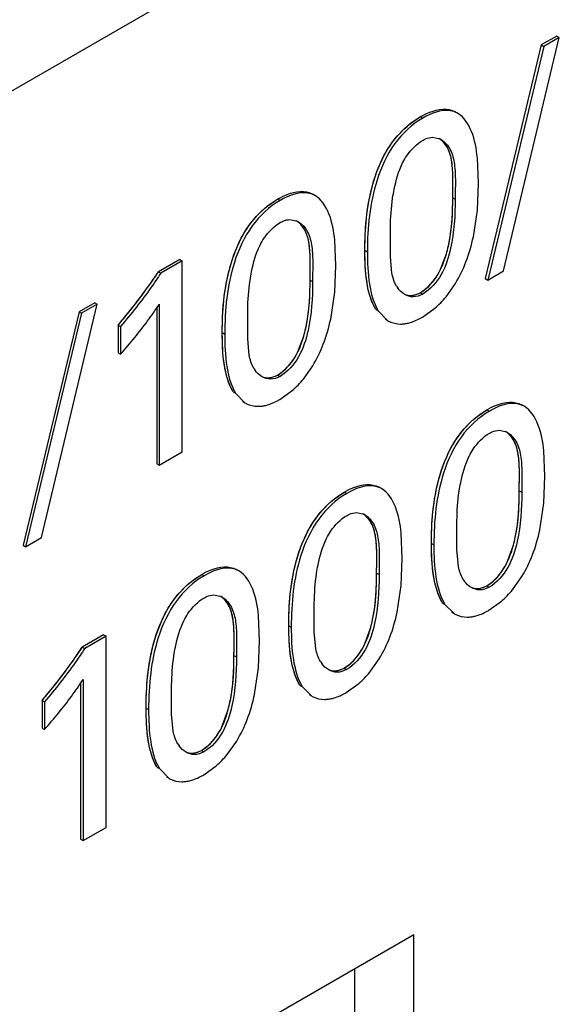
# Model space of a CAD drawing. Header units: inches. Extents: x 0 to 34, y 0 to 22.
# Tile 28 of 117: x 4.018 to 4.134, y 15.804 to 16.016. Entities that reach past the tile are written whole.
import ezdxf

# ---------------------------------------------------------------- set-up
doc = ezdxf.new("R2010")
doc.units = ezdxf.units.IN
doc.header["$LTSCALE"] = 1.87
doc.header["$MEASUREMENT"] = 0
doc.layers.get('0').update_dxf_attribs({"linetype": 'CONTINUOUS'})

msp = doc.modelspace()

# ---------------------------------------------------------------- linework, layer by layer
at = {"color": 7, "linetype": 'CONTINUOUS'}
for p, q in [((3.6359583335, 15.7814435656), (4.1025931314, 16.0508726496)), ((4.121768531, 15.9619874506), (4.133775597, 16.0123087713)), ((4.1332466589, 16.0126141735), (4.1298996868, 16.0106816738)), ((4.133775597, 16.0123087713), (4.1304286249, 16.0103762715)), ((4.1332466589, 16.0126141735), (4.133775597, 16.0123087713)), ((4.1298996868, 16.0106816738), (4.1178346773, 15.9603268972)), ((4.1304286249, 16.0103762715), (4.1183636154, 15.960021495)), ((4.1298996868, 16.0106816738), (4.1304286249, 16.0103762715)), ((4.1017141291, 15.9937602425), (4.1038604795, 15.9952375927)), ((4.1038604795, 15.9952375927), (4.1043894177, 15.9949321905)), ((4.1118713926, 15.9959726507), (4.1113424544, 15.996278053)), ((4.1064830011, 15.990788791), (4.1077782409, 15.9905410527)), ((4.1163493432, 15.9808850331), (4.1161198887, 15.9863416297)), ((4.116127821, 15.9751102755), (4.1163493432, 15.9808850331)), ((4.0811422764, 15.9782300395), (4.0806133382, 15.9785354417)), ((4.1108235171, 15.9777632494), (4.1113524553, 15.9774578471)), ((4.070985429, 15.9760178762), (4.0731317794, 15.9774952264)), ((4.0731317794, 15.9774952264), (4.0736607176, 15.9771898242)), ((4.1152609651, 15.9693582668), (4.116127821, 15.9751102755)), ((4.075754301, 15.9730464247), (4.0770495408, 15.9727986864)), ((4.0973795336, 15.9650783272), (4.0973792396, 15.9692787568)), ((4.0856206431, 15.9631426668), (4.0853910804, 15.9685992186)), ((4.0919015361, 15.9664274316), (4.0924304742, 15.9661220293)), ((4.0977200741, 15.9614619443), (4.0973795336, 15.9650783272)), ((4.1081370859, 15.9621566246), (4.1094557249, 15.9656787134)), ((4.0519941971, 15.9644492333), (4.0473999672, 15.9617965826)), ((4.0525231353, 15.9641438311), (4.0479289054, 15.9614911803)), ((4.0519941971, 15.9644492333), (4.0525231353, 15.9641438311)), ((4.0525231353, 15.9229585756), (4.0525231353, 15.9641438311)), ((4.0853991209, 15.9573679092), (4.0856206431, 15.9631426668)), ((4.0473999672, 15.9617965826), (4.0479289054, 15.9614911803)), ((4.1183636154, 15.960021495), (4.121768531, 15.9619874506)), ((4.080094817, 15.9600208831), (4.0806237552, 15.9597154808)), ((4.1093780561, 15.9564142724), (4.1114005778, 15.9592794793)), ((4.1178346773, 15.9603268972), (4.1183636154, 15.960021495)), ((4.084532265, 15.9516159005), (4.0853991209, 15.9573679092)), ((4.1038133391, 15.957292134), (4.1043422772, 15.9569867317)), ((4.0222069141, 15.9045018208), (4.0342139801, 15.9548231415)), ((4.033685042, 15.9551285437), (4.0303380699, 15.953196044)), ((4.0342139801, 15.9548231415), (4.030867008, 15.9528906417)), ((4.033685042, 15.9551285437), (4.0342139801, 15.9548231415)), ((4.0475743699, 15.9548080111), (4.0475743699, 15.9201012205)), ((4.0303380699, 15.953196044), (4.0182730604, 15.9028412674)), ((4.030867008, 15.9528906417), (4.0188019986, 15.9025358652)), ((4.0303380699, 15.953196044), (4.030867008, 15.9528906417)), ((4.0470454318, 15.9540419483), (4.0470454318, 15.9204066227)), ((4.0942222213, 15.9536594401), (4.0947511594, 15.9533540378)), ((4.0947511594, 15.9533540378), (4.0967812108, 15.9512828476)), ((4.1042843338, 15.9520147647), (4.1069758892, 15.9539534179)), ((4.0387398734, 15.9503178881), (4.0392688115, 15.9500124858)), ((4.0387398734, 15.9503178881), (4.0387398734, 15.944359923)), ((4.0666508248, 15.9473361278), (4.0666505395, 15.9515363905)), ((4.0962524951, 15.9515875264), (4.0967809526, 15.9512824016)), ((4.0392688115, 15.9500124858), (4.0392688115, 15.9440545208)), ((4.061172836, 15.9486850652), (4.0617017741, 15.948379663)), ((4.0669912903, 15.9437198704), (4.0666508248, 15.9473361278)), ((4.0774075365, 15.944413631), (4.0787264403, 15.9479358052)), ((4.0387398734, 15.944359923), (4.0392688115, 15.9440545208)), ((4.078649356, 15.9386719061), (4.0806718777, 15.941537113)), ((4.0730836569, 15.9395492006), (4.073612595, 15.9392437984)), ((4.0634935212, 15.9359170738), (4.0640224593, 15.9356116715)), ((4.0640224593, 15.9356116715), (4.0660525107, 15.9335404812)), ((4.0735556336, 15.9342723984), (4.0762471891, 15.9362110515)), ((4.065523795, 15.9338451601), (4.0660522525, 15.9335400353)), ((4.1160515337, 15.9306011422), (4.1181892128, 15.9320719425)), ((4.1181892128, 15.9320719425), (4.1187181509, 15.9317665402)), ((4.1261997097, 15.9328067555), (4.1256707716, 15.9331121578)), ((4.1208193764, 15.9276266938), (4.1221026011, 15.9273804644)), ((4.0475743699, 15.9201012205), (4.0525231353, 15.9229585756)), ((4.1306780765, 15.9177193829), (4.1304485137, 15.9231759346)), ((4.0470454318, 15.9204066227), (4.0475743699, 15.9201012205)), ((4.1304563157, 15.9119428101), (4.1306780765, 15.9177193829)), ((4.0853228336, 15.9128587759), (4.0874605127, 15.9143295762)), ((4.0874605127, 15.9143295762), (4.0879894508, 15.9140241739)), ((4.0954710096, 15.9150643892), (4.0949420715, 15.9153697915)), ((4.1251522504, 15.9145975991), (4.1256811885, 15.9142921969)), ((4.0900906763, 15.9098843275), (4.091373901, 15.909638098)), ((4.1295887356, 15.9061892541), (4.1304563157, 15.9119428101)), ((4.111709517, 15.9019059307), (4.1117079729, 15.9061017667)), ((4.0188019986, 15.9025358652), (4.0222069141, 15.9045018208)), ((4.0999493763, 15.8999770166), (4.0997198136, 15.9054335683)), ((4.0182730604, 15.9028412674), (4.0188019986, 15.9025358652)), ((4.1062292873, 15.9032612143), (4.1067582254, 15.902955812)), ((4.1120519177, 15.8982939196), (4.111709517, 15.9019059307)), ((4.1224691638, 15.8989927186), (4.1237876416, 15.9025146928)), ((4.0997276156, 15.8942004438), (4.0999493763, 15.8999770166)), ((4.0647423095, 15.8973220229), (4.0642133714, 15.8976274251)), ((4.0545941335, 15.8951164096), (4.0567318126, 15.8965872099)), ((4.0567318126, 15.8965872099), (4.0572607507, 15.8962818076)), ((4.0944235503, 15.8968552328), (4.0949524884, 15.8965498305)), ((4.1237090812, 15.8932466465), (4.1257293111, 15.8961024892)), ((4.0988600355, 15.8884468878), (4.0997276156, 15.8942004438)), ((4.1181410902, 15.8941259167), (4.1186700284, 15.8938205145)), ((4.0593619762, 15.8921419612), (4.0606452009, 15.8918957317)), ((4.1186228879, 15.888854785), (4.1213066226, 15.8907874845)), ((4.1085509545, 15.8904937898), (4.1090798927, 15.8901883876)), ((4.1090798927, 15.8901883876), (4.1111123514, 15.8881225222)), ((4.0692206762, 15.8822346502), (4.0689911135, 15.887691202)), ((4.0809799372, 15.8841629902), (4.0809782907, 15.8883588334)), ((4.1105833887, 15.8884269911), (4.11111194, 15.8881218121)), ((4.0755005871, 15.8855188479), (4.0760295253, 15.8852134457)), ((4.0917404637, 15.8812503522), (4.0930589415, 15.8847723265)), ((4.0355942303, 15.8835412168), (4.0310098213, 15.8808942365)), ((4.0361231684, 15.8832358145), (4.0315387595, 15.8805888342)), ((4.0355942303, 15.8835412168), (4.0361231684, 15.8832358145)), ((4.0361231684, 15.842050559), (4.0361231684, 15.8832358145)), ((4.0813225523, 15.8805510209), (4.0809799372, 15.8841629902)), ((4.0310098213, 15.8808942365), (4.0315387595, 15.8805888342)), ((4.0689989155, 15.8764580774), (4.0692206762, 15.8822346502)), ((4.0636948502, 15.8791128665), (4.0642237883, 15.8788074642)), ((4.0929796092, 15.8755036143), (4.095000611, 15.8783601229)), ((4.0681313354, 15.8707045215), (4.0689989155, 15.8764580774)), ((4.0874123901, 15.8763835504), (4.0879413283, 15.8760781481)), ((4.031174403, 15.8738886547), (4.031174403, 15.8391932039)), ((4.0306454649, 15.8731233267), (4.0306454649, 15.8394986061)), ((4.0778222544, 15.8727514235), (4.0783511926, 15.8724460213)), ((4.0783511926, 15.8724460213), (4.0803836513, 15.8703801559)), ((4.0878941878, 15.8711124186), (4.0905770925, 15.8730445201)), ((4.0502511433, 15.8664204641), (4.0502495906, 15.870616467)), ((4.0798546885, 15.8706846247), (4.0803832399, 15.8703794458)), ((4.0223487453, 15.8694036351), (4.0228776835, 15.8690982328)), ((4.0223487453, 15.8694036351), (4.0223487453, 15.8634570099)), ((4.0228776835, 15.8690982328), (4.0228776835, 15.8631516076)), ((4.044771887, 15.8677764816), (4.0453008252, 15.8674710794)), ((4.0505936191, 15.8628083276), (4.0502511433, 15.8664204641)), ((4.0610075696, 15.8635056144), (4.0623264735, 15.8670277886)), ((4.0223487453, 15.8634570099), (4.0228776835, 15.8631516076)), ((4.0622507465, 15.8577610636), (4.0642719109, 15.8606177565)), ((4.05668369, 15.8586411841), (4.0572126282, 15.8583357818)), ((4.0470935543, 15.8550090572), (4.0476224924, 15.854703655)), ((4.0476224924, 15.854703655), (4.0496512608, 15.8526338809)), ((4.0571645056, 15.8533694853), (4.0598481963, 15.8553020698)), ((4.049122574, 15.8529385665), (4.0496510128, 15.8526334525)), ((4.031174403, 15.8391932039), (4.0361231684, 15.842050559)), ((4.0306454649, 15.8394986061), (4.031174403, 15.8391932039)), ((4.1024260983, 15.8189179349), (3.6357913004, 15.5494888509)), ((4.1024260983, 15.2637181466), (4.1024260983, 15.8189179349)), ((4.0896981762, 15.2710670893), (4.0896981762, 15.8115689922))]:
    msp.add_line(p, q, dxfattribs=at)
at = {"color": 40, "linetype": 'CONTINUOUS'}
for p, q in [((4.102371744, 15.9942632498), (4.1038604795, 15.9952375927)), ((4.0716430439, 15.9765208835), (4.0731317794, 15.9774952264)), ((4.0942222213, 15.9536594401), (4.0934855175, 15.9551592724)), ((4.0634935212, 15.9359170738), (4.0627568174, 15.9374169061)), ((4.1167012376, 15.9310979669), (4.1181892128, 15.9320719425)), ((4.0859725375, 15.9133556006), (4.0874605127, 15.9143295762)), ((4.0552438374, 15.8956132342), (4.0567318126, 15.8965872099)), ((4.1085509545, 15.8904937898), (4.1078179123, 15.8919959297)), ((4.0778222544, 15.8727514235), (4.0770892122, 15.8742535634)), ((4.0470935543, 15.8550090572), (4.0463601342, 15.85651096))]:
    msp.add_line(p, q, dxfattribs=at)
at = {"color": 7, "linetype": 'CONTINUOUS'}
for centre, radius, start, end in [((4.106347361, 15.9869161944), 0.003897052, 59.9394992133, 68.4588218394), ((4.0756186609, 15.9691738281), 0.003897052, 59.9394992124, 68.4588218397), ((4.1038004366, 15.9617507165), 0.0059288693, 210.7045746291, 215.6482123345), ((3.9832434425, 15.9965605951), 0.0766925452, 323.7374076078, 327.0152934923), ((4.0931593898, 15.9698432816), 0.0210566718, 311.0074988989, 320.3753408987), ((3.9370000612, 16.0367653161), 0.1335071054, 319.6457350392, 321.7817194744), ((3.9737729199, 16.0035062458), 0.0884370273, 320.7935294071, 323.7382563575), ((4.0994588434, 15.9559209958), 0.0053560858, 240.0018851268, 244.1493115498), ((4.096118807, 15.9661510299), 0.0163251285, 298.5371465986, 300.012006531), ((3.9624333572, 16.0127537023), 0.1030692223, 318.1998522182, 320.7948207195), ((4.0730730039, 15.9440086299), 0.005930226, 210.6974539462, 215.6494237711), ((4.0624306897, 15.9521009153), 0.0210566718, 311.0074988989, 320.3753408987), ((4.0687301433, 15.9381786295), 0.0053560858, 240.0018851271, 244.1493115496), ((4.0653901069, 15.9484086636), 0.0163251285, 298.5371465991, 300.0120065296), ((4.1206770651, 15.9237644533), 0.003886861, 59.9384092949, 68.4842083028), ((4.089948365, 15.906022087), 0.003886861, 59.9384092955, 68.4842083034), ((4.1181411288, 15.8985915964), 0.0059391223, 210.7149202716, 215.6267741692), ((4.107463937, 15.9067140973), 0.0211015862, 310.9956806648, 320.340795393), ((4.0592196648, 15.8882797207), 0.003886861, 59.9384092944, 68.4842083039), ((4.1104206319, 15.9030546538), 0.0163985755, 298.545611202, 300.0119760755), ((4.1138010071, 15.8927797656), 0.0053784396, 240.0018914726, 244.2864652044), ((4.0874115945, 15.8808492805), 0.0059390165, 210.7207378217, 215.6284797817), ((3.9672935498, 15.9153757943), 0.0761705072, 323.7028079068, 326.9984679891), ((4.0767316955, 15.8889745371), 0.0211059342, 310.9951743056, 320.3383378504), ((3.9171212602, 15.9584401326), 0.1378416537, 319.7643219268, 321.8333991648), ((3.9570797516, 15.9228775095), 0.0888432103, 320.7757655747, 323.7029611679), ((4.083072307, 15.8750373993), 0.0053784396, 240.0018914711, 244.2864652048), ((4.0796919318, 15.8853122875), 0.0163985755, 298.5456112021, 300.0119760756), ((3.9441882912, 15.9333994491), 0.1054835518, 318.2439726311, 320.7762544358), ((4.0566813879, 15.8631059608), 0.0059376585, 210.7220171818, 215.6284418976), ((4.0460036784, 15.8712319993), 0.0211052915, 310.9935287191, 320.3368455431), ((4.0523286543, 15.8572716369), 0.0053556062, 240.0020033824, 244.1797733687), ((4.0489573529, 15.8675778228), 0.0164083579, 298.5455378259, 300.0119909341)]:
    msp.add_arc(centre, radius, start, end, dxfattribs=at)
at = {"color": 40, "linetype": 'CONTINUOUS'}
for centre, radius, start, end in [((4.1062896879, 15.9604404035), 0.0138505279, 200.9857522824, 202.4138941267), ((3.9322062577, 16.0407791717), 0.1397592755, 319.6642914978, 319.9913749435), ((4.0755609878, 15.9426980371), 0.0138505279, 200.9857522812, 202.413894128), ((4.1207918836, 15.8973312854), 0.0140281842, 200.9446530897, 202.3541977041), ((4.0900631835, 15.8795889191), 0.0140281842, 200.9446530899, 202.3541977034), ((3.9119387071, 15.9627626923), 0.1445900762, 319.783250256, 320.1240198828), ((4.0593169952, 15.8618410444), 0.014010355, 200.9494880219, 202.3608733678)]:
    msp.add_arc(centre, radius, start, end, dxfattribs=at)
at = {"color": 7, "linetype": 'CONTINUOUS'}
for points, knots in [([(4.1038604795, 15.9952375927), (4.1045155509, 15.9956158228), (4.1067624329, 15.996748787), (4.1097727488, 15.9971844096), (4.1113425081, 15.996278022)], [0, 0, 0, 0, 0.2944348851, 1, 1, 1, 1]), ([(4.1043894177, 15.9949321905), (4.1020293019, 15.9935694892), (4.0977708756, 15.9895540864), (4.0932120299, 15.9795452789), (4.0924304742, 15.9713080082), (4.0924304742, 15.9661220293)], [0, 0, 0, 0, 0.25158155, 0.521259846, 1, 1, 1, 1]), ([(4.1118713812, 15.9959726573), (4.1113874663, 15.9962520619), (4.1088474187, 15.9970781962), (4.1061520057, 15.9959498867), (4.1043894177, 15.9949321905)], [0, 0, 0, 0, 0.2154078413, 1, 1, 1, 1]), ([(4.1161198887, 15.9863416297), (4.1159249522, 15.9882820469), (4.1153362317, 15.9918032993), (4.1132934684, 15.9951515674), (4.1118713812, 15.9959726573)], [0, 0, 0, 0, 0.5428801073, 1, 1, 1, 1]), ([(4.096063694, 15.9869113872), (4.0964211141, 15.9875851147), (4.0979370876, 15.9901430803), (4.0999886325, 15.9923812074), (4.1017141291, 15.9937602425)], [0, 0, 0, 0, 0.2566574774, 1, 1, 1, 1]), ([(4.1044375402, 15.9901983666), (4.1046080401, 15.990296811), (4.1052446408, 15.9906203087), (4.1059656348, 15.9907883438), (4.1064830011, 15.990788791)], [0, 0, 0, 0, 0.2756466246, 1, 1, 1, 1]), ([(4.1000293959, 15.9852477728), (4.1002900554, 15.9857707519), (4.1014086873, 15.9876903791), (4.1030163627, 15.9893777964), (4.1044375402, 15.9901983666)], [0, 0, 0, 0, 0.2625766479, 1, 1, 1, 1]), ([(4.1108235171, 15.9777632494), (4.1108235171, 15.9790113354), (4.1108894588, 15.9814630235), (4.1107852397, 15.9849924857), (4.1101032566, 15.9882051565), (4.1087919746, 15.9899276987), (4.1079869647, 15.9904604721)], [0, 0, 0, 0, 0.2778100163, 0.5458738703, 0.7851252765, 1, 1, 1, 1]), ([(4.1082994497, 15.9902890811), (4.1091484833, 15.9897988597), (4.1105618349, 15.9880961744), (4.1113047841, 15.9848341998), (4.111420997, 15.9812371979), (4.1113524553, 15.9787339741), (4.1113524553, 15.9774578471)], [0, 0, 0, 0, 0.2142894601, 0.4527031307, 0.7210711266, 1, 1, 1, 1]), ([(4.0919015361, 15.9664274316), (4.0919015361, 15.9680395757), (4.0920731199, 15.9750130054), (4.0935398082, 15.9821539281), (4.096063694, 15.9869113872)], [0, 0, 0, 0, 0.2303844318, 1, 1, 1, 1]), ([(4.0978732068, 15.9776911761), (4.0979658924, 15.9783095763), (4.0984261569, 15.9808888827), (4.0991379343, 15.9834591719), (4.1000293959, 15.9852477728)], [0, 0, 0, 0, 0.2383253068, 1, 1, 1, 1]), ([(4.0731317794, 15.9774952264), (4.0737868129, 15.9778734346), (4.0760335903, 15.9790063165), (4.0790437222, 15.9794417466), (4.0806133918, 15.9785354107)], [0, 0, 0, 0, 0.294434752, 1, 1, 1, 1]), ([(4.0811422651, 15.978230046), (4.080658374, 15.9785094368), (4.0781185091, 15.9793355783), (4.0754231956, 15.9782074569), (4.0736607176, 15.9771898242)], [0, 0, 0, 0, 0.2154100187, 1, 1, 1, 1]), ([(4.0853910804, 15.9685992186), (4.0851960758, 15.9705395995), (4.0846071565, 15.9740607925), (4.0825643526, 15.9774089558), (4.0811422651, 15.978230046)], [0, 0, 0, 0, 0.5428763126, 1, 1, 1, 1]), ([(4.1094557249, 15.9656787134), (4.1097497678, 15.9667249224), (4.1106546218, 15.9706946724), (4.1108235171, 15.9747868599), (4.1108235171, 15.9777632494)], [0, 0, 0, 0, 0.2674646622, 1, 1, 1, 1]), ([(4.0736607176, 15.9771898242), (4.0713006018, 15.9758271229), (4.0670421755, 15.9718117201), (4.0624833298, 15.9618029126), (4.0617017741, 15.9535656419), (4.0617017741, 15.948379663)], [0, 0, 0, 0, 0.25158155, 0.521259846, 1, 1, 1, 1]), ([(4.0653349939, 15.9691690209), (4.065692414, 15.9698427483), (4.0672083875, 15.9724007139), (4.0692599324, 15.974638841), (4.070985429, 15.9760178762)], [0, 0, 0, 0, 0.2566574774, 1, 1, 1, 1]), ([(4.0973792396, 15.9692787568), (4.0973792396, 15.9699609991), (4.0973926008, 15.9727701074), (4.0975578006, 15.9755867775), (4.0978732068, 15.9776911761)], [0, 0, 0, 0, 0.2427782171, 1, 1, 1, 1]), ([(4.1113524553, 15.9774578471), (4.1113524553, 15.9739152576), (4.1110060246, 15.9683246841), (4.1087471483, 15.9611217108), (4.1060224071, 15.9579568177), (4.1043422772, 15.9569867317)], [0, 0, 0, 0, 0.4732865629, 0.7408074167, 1, 1, 1, 1]), ([(4.0693001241, 15.9675048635), (4.0695608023, 15.9680279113), (4.070679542, 15.9699477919), (4.0722874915, 15.9716353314), (4.0737088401, 15.9724560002)], [0, 0, 0, 0, 0.2625764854, 1, 1, 1, 1]), ([(4.0737088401, 15.9724560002), (4.07387934, 15.9725544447), (4.0745159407, 15.9728779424), (4.0752369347, 15.9730459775), (4.075754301, 15.9730464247)], [0, 0, 0, 0, 0.2756466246, 1, 1, 1, 1]), ([(4.080094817, 15.9600208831), (4.080094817, 15.961268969), (4.0801607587, 15.9637206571), (4.0800565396, 15.9672501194), (4.0793745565, 15.9704627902), (4.0780632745, 15.9721853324), (4.0772582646, 15.9727181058)], [0, 0, 0, 0, 0.2778100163, 0.5458738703, 0.7851252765, 1, 1, 1, 1]), ([(4.0775707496, 15.9725467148), (4.0784197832, 15.9720564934), (4.0798331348, 15.9703538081), (4.080576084, 15.9670918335), (4.0806922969, 15.9634948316), (4.0806237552, 15.9609916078), (4.0806237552, 15.9597154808)], [0, 0, 0, 0, 0.2142894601, 0.4527031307, 0.7210711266, 1, 1, 1, 1]), ([(4.061172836, 15.9486850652), (4.061172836, 15.9502972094), (4.0613444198, 15.9572706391), (4.0628111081, 15.9644115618), (4.0653349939, 15.9691690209)], [0, 0, 0, 0, 0.2303844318, 1, 1, 1, 1]), ([(4.0671442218, 15.9599484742), (4.0672368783, 15.9605668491), (4.0676970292, 15.9631460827), (4.068408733, 15.9657162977), (4.0693001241, 15.9675048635)], [0, 0, 0, 0, 0.2383224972, 1, 1, 1, 1]), ([(4.0942222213, 15.9536594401), (4.0932044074, 15.9554125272), (4.0920512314, 15.9597439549), (4.0919015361, 15.9640952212), (4.0919015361, 15.9664274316)], [0, 0, 0, 0, 0.4650085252, 1, 1, 1, 1]), ([(4.0924304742, 15.9661220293), (4.0924304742, 15.9637898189), (4.0925801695, 15.9594385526), (4.0937333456, 15.9551071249), (4.0947511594, 15.9533540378)], [0, 0, 0, 0, 0.5349914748, 1, 1, 1, 1]), ([(4.0479289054, 15.9614911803), (4.0472741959, 15.9604727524), (4.0445528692, 15.956523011), (4.0415887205, 15.9527446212), (4.0392688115, 15.9500124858)], [0, 0, 0, 0, 0.2524999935, 1, 1, 1, 1]), ([(4.0987027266, 15.9587233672), (4.0983357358, 15.9593406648), (4.0979849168, 15.9602655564), (4.0977692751, 15.9612126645), (4.0977200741, 15.9614619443)], [0, 0, 0, 0, 0.7386557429, 1, 1, 1, 1]), ([(4.1038133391, 15.957292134), (4.1042460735, 15.9575419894), (4.1060179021, 15.958836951), (4.1073825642, 15.9606486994), (4.1081370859, 15.9621566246)], [0, 0, 0, 0, 0.2286007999, 1, 1, 1, 1]), ([(4.0666505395, 15.9515363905), (4.0666505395, 15.9522186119), (4.0666638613, 15.9550276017), (4.0668289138, 15.9578441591), (4.0671442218, 15.9599484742)], [0, 0, 0, 0, 0.2427809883, 1, 1, 1, 1]), ([(4.0806237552, 15.9597154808), (4.0806237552, 15.9561727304), (4.0802769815, 15.9505819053), (4.0780175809, 15.9433788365), (4.0752927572, 15.9402139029), (4.073612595, 15.9392437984)], [0, 0, 0, 0, 0.4732907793, 0.740811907, 1, 1, 1, 1]), ([(4.0787264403, 15.9479358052), (4.0790205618, 15.9489820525), (4.0799256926, 15.952951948), (4.080094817, 15.9570443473), (4.080094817, 15.9600208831)], [0, 0, 0, 0, 0.267465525, 1, 1, 1, 1]), ([(4.1043422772, 15.9569867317), (4.1037256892, 15.9566307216), (4.1023820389, 15.9561880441), (4.1010285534, 15.9565851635), (4.1004893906, 15.9568964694)], [0, 0, 0, 0, 0.533495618, 1, 1, 1, 1]), ([(4.1017419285, 15.9567029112), (4.1019084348, 15.9567015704), (4.1026318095, 15.9567472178), (4.103331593, 15.9570139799), (4.1038133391, 15.957292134)], [0, 0, 0, 0, 0.2303726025, 1, 1, 1, 1]), ([(4.0971234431, 15.9511008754), (4.0978751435, 15.9507366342), (4.099032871, 15.9504855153), (4.1001662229, 15.9505557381), (4.1004635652, 15.9505931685)], [0, 0, 0, 0, 0.7359541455, 1, 1, 1, 1]), ([(4.1004635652, 15.9505931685), (4.1007473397, 15.950628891), (4.1019534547, 15.9508597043), (4.1030927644, 15.9513608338), (4.1039177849, 15.9518092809)], [0, 0, 0, 0, 0.2334738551, 1, 1, 1, 1]), ([(4.0634935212, 15.9359170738), (4.0624757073, 15.9376701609), (4.0613225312, 15.9420015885), (4.061172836, 15.9463528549), (4.061172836, 15.9486850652)], [0, 0, 0, 0, 0.4650085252, 1, 1, 1, 1]), ([(4.0617017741, 15.948379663), (4.0617017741, 15.9460474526), (4.0618514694, 15.9416961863), (4.0630046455, 15.9373647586), (4.0640224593, 15.9356116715)], [0, 0, 0, 0, 0.5349914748, 1, 1, 1, 1]), ([(4.0730836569, 15.9395492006), (4.0735163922, 15.9397990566), (4.0752882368, 15.9410940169), (4.0766529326, 15.9429057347), (4.0774075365, 15.944413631)], [0, 0, 0, 0, 0.2286000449, 1, 1, 1, 1]), ([(4.067973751, 15.9409812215), (4.0676068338, 15.9415985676), (4.0672560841, 15.9425234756), (4.0670404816, 15.943470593), (4.0669912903, 15.9437198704)], [0, 0, 0, 0, 0.7386600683, 1, 1, 1, 1]), ([(4.073612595, 15.9392437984), (4.0729961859, 15.9388878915), (4.0716529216, 15.9384453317), (4.0702998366, 15.9388423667), (4.0697608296, 15.9391535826)], [0, 0, 0, 0, 0.5334953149, 1, 1, 1, 1]), ([(4.0710124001, 15.9389601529), (4.071178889, 15.9389587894), (4.0719022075, 15.9390043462), (4.0726019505, 15.9392710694), (4.0730836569, 15.9395492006)], [0, 0, 0, 0, 0.2303689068, 1, 1, 1, 1]), ([(4.066394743, 15.9333585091), (4.0671464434, 15.9329942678), (4.0683041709, 15.932743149), (4.0694375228, 15.9328133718), (4.0697348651, 15.9328508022)], [0, 0, 0, 0, 0.7359541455, 1, 1, 1, 1]), ([(4.0697348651, 15.9328508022), (4.0700186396, 15.9328865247), (4.0712247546, 15.933117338), (4.0723640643, 15.9336184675), (4.0731890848, 15.9340669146)], [0, 0, 0, 0, 0.2334738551, 1, 1, 1, 1]), ([(4.1181892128, 15.9320719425), (4.1188442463, 15.9324501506), (4.1210910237, 15.9335830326), (4.1241011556, 15.9340184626), (4.1256708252, 15.9331121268)], [0, 0, 0, 0, 0.294434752, 1, 1, 1, 1]), ([(4.1261996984, 15.932806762), (4.1257158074, 15.9330861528), (4.1231759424, 15.9339122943), (4.1204806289, 15.9327841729), (4.1187181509, 15.9317665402)], [0, 0, 0, 0, 0.2154100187, 1, 1, 1, 1]), ([(4.1187181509, 15.9317665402), (4.1163580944, 15.9304038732), (4.112101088, 15.9263871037), (4.1075440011, 15.9163785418), (4.1067582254, 15.9081418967), (4.1067582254, 15.902955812)], [0, 0, 0, 0, 0.2515803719, 0.5212402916, 1, 1, 1, 1]), ([(4.1304485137, 15.9231759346), (4.1302535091, 15.9251163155), (4.1296645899, 15.9286375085), (4.127621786, 15.9319856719), (4.1261996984, 15.932806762)], [0, 0, 0, 0, 0.5428763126, 1, 1, 1, 1]), ([(4.110395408, 15.9237466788), (4.110753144, 15.9244210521), (4.1122704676, 15.9269813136), (4.1143240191, 15.9292214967), (4.1160515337, 15.9306011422)], [0, 0, 0, 0, 0.2566681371, 1, 1, 1, 1]), ([(4.1143595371, 15.9220804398), (4.1146206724, 15.9226043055), (4.1157413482, 15.924527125), (4.1173525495, 15.9262164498), (4.1187760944, 15.9270383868)], [0, 0, 0, 0, 0.262587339, 1, 1, 1, 1]), ([(4.1187760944, 15.9270383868), (4.1189464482, 15.9271367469), (4.1195823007, 15.9274597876), (4.1203027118, 15.9276270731), (4.1208193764, 15.9276266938)], [0, 0, 0, 0, 0.2757464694, 1, 1, 1, 1]), ([(4.1251522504, 15.9145975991), (4.1251522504, 15.915844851), (4.1252178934, 15.9182948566), (4.1251135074, 15.9218226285), (4.1244318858, 15.9250342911), (4.1231242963, 15.9267590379), (4.1223203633, 15.9272940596)], [0, 0, 0, 0, 0.2777141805, 0.5456809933, 0.784978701, 1, 1, 1, 1]), ([(4.1226241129, 15.9271284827), (4.1234739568, 15.9266377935), (4.1248875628, 15.9249333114), (4.1256326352, 15.9216704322), (4.1257495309, 15.918072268), (4.1256811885, 15.91556863), (4.1256811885, 15.9142921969)], [0, 0, 0, 0, 0.2144027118, 0.4528382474, 0.7211229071, 1, 1, 1, 1]), ([(4.1062292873, 15.9032612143), (4.1062292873, 15.9048735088), (4.1064026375, 15.9118477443), (4.1078713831, 15.9189886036), (4.110395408, 15.9237466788)], [0, 0, 0, 0, 0.230380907, 1, 1, 1, 1]), ([(4.1122014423, 15.9145193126), (4.1122941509, 15.9151380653), (4.1127546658, 15.9177189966), (4.1134674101, 15.920290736), (4.1143595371, 15.9220804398)], [0, 0, 0, 0, 0.2383108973, 1, 1, 1, 1]), ([(4.0874605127, 15.9143295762), (4.0881155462, 15.9147077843), (4.0903623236, 15.9158406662), (4.0933724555, 15.9162760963), (4.0949421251, 15.9153697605)], [0, 0, 0, 0, 0.294434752, 1, 1, 1, 1]), ([(4.0954709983, 15.9150643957), (4.0949871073, 15.9153437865), (4.0924472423, 15.916169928), (4.0897519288, 15.9150418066), (4.0879894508, 15.9140241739)], [0, 0, 0, 0, 0.2154100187, 1, 1, 1, 1]), ([(4.0997198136, 15.9054335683), (4.099524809, 15.9073739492), (4.0989358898, 15.9108951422), (4.0968930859, 15.9142433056), (4.0954709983, 15.9150643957)], [0, 0, 0, 0, 0.5428763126, 1, 1, 1, 1]), ([(4.1117079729, 15.9061017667), (4.1117079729, 15.906784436), (4.111721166, 15.9095952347), (4.1118859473, 15.9124136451), (4.1122014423, 15.9145193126)], [0, 0, 0, 0, 0.2427837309, 1, 1, 1, 1]), ([(4.1256811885, 15.9142921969), (4.1256811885, 15.9107493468), (4.1253377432, 15.9051580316), (4.1230777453, 15.8979535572), (4.1203502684, 15.894790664), (4.1186700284, 15.8938205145)], [0, 0, 0, 0, 0.4732676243, 0.740819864, 1, 1, 1, 1]), ([(4.1237876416, 15.9025146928), (4.1240815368, 15.9035608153), (4.124985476, 15.9075301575), (4.1251522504, 15.9116217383), (4.1251522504, 15.9145975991)], [0, 0, 0, 0, 0.2674772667, 1, 1, 1, 1]), ([(4.0879894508, 15.9140241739), (4.0856293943, 15.9126615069), (4.0813723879, 15.9086447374), (4.076815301, 15.8986361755), (4.0760295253, 15.8903995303), (4.0760295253, 15.8852134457)], [0, 0, 0, 0, 0.2515803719, 0.5212402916, 1, 1, 1, 1]), ([(4.0796667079, 15.9060043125), (4.0800244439, 15.9066786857), (4.0815417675, 15.9092389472), (4.083595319, 15.9114791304), (4.0853228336, 15.9128587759)], [0, 0, 0, 0, 0.2566681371, 1, 1, 1, 1]), ([(4.0880473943, 15.9092960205), (4.0882177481, 15.9093943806), (4.0888536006, 15.9097174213), (4.0895740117, 15.9098847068), (4.0900906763, 15.9098843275)], [0, 0, 0, 0, 0.2757464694, 1, 1, 1, 1]), ([(4.0836306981, 15.9043381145), (4.0838918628, 15.9048619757), (4.0850126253, 15.9067847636), (4.086623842, 15.9084740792), (4.0880473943, 15.9092960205)], [0, 0, 0, 0, 0.2625893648, 1, 1, 1, 1]), ([(4.0944235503, 15.8968552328), (4.0944235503, 15.8981024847), (4.0944891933, 15.9005524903), (4.0943848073, 15.9040802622), (4.0937031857, 15.9072919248), (4.0923955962, 15.9090166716), (4.0915916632, 15.9095516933)], [0, 0, 0, 0, 0.2777141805, 0.5456809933, 0.784978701, 1, 1, 1, 1]), ([(4.0918954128, 15.9093861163), (4.0927452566, 15.9088954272), (4.0941588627, 15.9071909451), (4.0949039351, 15.9039280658), (4.0950208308, 15.9003299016), (4.0949524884, 15.8978262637), (4.0949524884, 15.8965498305)], [0, 0, 0, 0, 0.2144027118, 0.4528382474, 0.7211229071, 1, 1, 1, 1]), ([(4.0755005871, 15.8855188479), (4.0755005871, 15.8871311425), (4.0756739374, 15.8941053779), (4.077142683, 15.9012462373), (4.0796667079, 15.9060043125)], [0, 0, 0, 0, 0.230380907, 1, 1, 1, 1]), ([(4.0814720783, 15.896776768), (4.0815648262, 15.8973955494), (4.0820255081, 15.899976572), (4.0827384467, 15.9025483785), (4.0836306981, 15.9043381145)], [0, 0, 0, 0, 0.238313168, 1, 1, 1, 1]), ([(4.1085509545, 15.8904937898), (4.1075412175, 15.8922523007), (4.1063821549, 15.896577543), (4.1062292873, 15.9009301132), (4.1062292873, 15.9032612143)], [0, 0, 0, 0, 0.4652076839, 1, 1, 1, 1]), ([(4.1067582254, 15.902955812), (4.1067582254, 15.900624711), (4.106911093, 15.8962721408), (4.1080701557, 15.8919468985), (4.1090798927, 15.8901883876)], [0, 0, 0, 0, 0.5347923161, 1, 1, 1, 1]), ([(4.0567318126, 15.8965872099), (4.0573868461, 15.896965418), (4.0596336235, 15.8980982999), (4.0626437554, 15.89853373), (4.064213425, 15.8976273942)], [0, 0, 0, 0, 0.294434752, 1, 1, 1, 1]), ([(4.0647422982, 15.8973220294), (4.0642584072, 15.8976014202), (4.0617185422, 15.8984275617), (4.0590232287, 15.8972994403), (4.0572607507, 15.8962818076)], [0, 0, 0, 0, 0.2154100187, 1, 1, 1, 1]), ([(4.0689911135, 15.887691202), (4.0687961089, 15.8896315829), (4.0682071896, 15.8931527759), (4.0661643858, 15.8965009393), (4.0647422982, 15.8973220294)], [0, 0, 0, 0, 0.5428763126, 1, 1, 1, 1]), ([(4.1181410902, 15.8941259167), (4.118574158, 15.8943759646), (4.1203475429, 15.8956713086), (4.1217140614, 15.8974837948), (4.1224691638, 15.8989927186)], [0, 0, 0, 0, 0.2286160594, 1, 1, 1, 1]), ([(4.0572607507, 15.8962818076), (4.0549006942, 15.8949191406), (4.0506436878, 15.8909023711), (4.0460866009, 15.8808938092), (4.0453008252, 15.872657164), (4.0453008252, 15.8674710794)], [0, 0, 0, 0, 0.2515803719, 0.5212402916, 1, 1, 1, 1]), ([(4.0489380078, 15.8882619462), (4.0492957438, 15.8889363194), (4.0508130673, 15.8914965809), (4.0528666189, 15.8937367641), (4.0545941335, 15.8951164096)], [0, 0, 0, 0, 0.2566681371, 1, 1, 1, 1]), ([(4.0809782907, 15.8883588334), (4.0809782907, 15.8890415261), (4.0809915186, 15.8918524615), (4.0811564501, 15.8946710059), (4.0814720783, 15.896776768)], [0, 0, 0, 0, 0.2427802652, 1, 1, 1, 1]), ([(4.0949524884, 15.8965498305), (4.0949524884, 15.8930069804), (4.0946090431, 15.8874156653), (4.0923490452, 15.8802111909), (4.0896215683, 15.8770482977), (4.0879413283, 15.8760781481)], [0, 0, 0, 0, 0.4732676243, 0.740819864, 1, 1, 1, 1]), ([(4.0930589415, 15.8847723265), (4.0933528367, 15.885818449), (4.0942567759, 15.8897877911), (4.0944235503, 15.893879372), (4.0944235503, 15.8968552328)], [0, 0, 0, 0, 0.2674772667, 1, 1, 1, 1]), ([(4.1186700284, 15.8938205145), (4.1180542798, 15.8934649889), (4.1167124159, 15.8930228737), (4.1153608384, 15.8934196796), (4.1148224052, 15.8937305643)], [0, 0, 0, 0, 0.5334935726, 1, 1, 1, 1]), ([(4.1160711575, 15.8935375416), (4.1162375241, 15.8935361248), (4.1169603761, 15.8935814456), (4.1176596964, 15.8938479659), (4.1181410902, 15.8941259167)], [0, 0, 0, 0, 0.2303540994, 1, 1, 1, 1]), ([(4.052901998, 15.8865957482), (4.0531631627, 15.8871196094), (4.0542839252, 15.8890423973), (4.0558951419, 15.8907317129), (4.0573186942, 15.8915536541)], [0, 0, 0, 0, 0.2625893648, 1, 1, 1, 1]), ([(4.0573186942, 15.8915536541), (4.057489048, 15.8916520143), (4.0581249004, 15.891975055), (4.0588453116, 15.8921423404), (4.0593619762, 15.8921419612)], [0, 0, 0, 0, 0.2757464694, 1, 1, 1, 1]), ([(4.0636948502, 15.8791128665), (4.0636948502, 15.8803601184), (4.0637604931, 15.882810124), (4.0636561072, 15.8863378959), (4.0629744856, 15.8895495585), (4.0616668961, 15.8912743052), (4.0608629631, 15.891809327)], [0, 0, 0, 0, 0.2777141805, 0.5456809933, 0.784978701, 1, 1, 1, 1]), ([(4.0611667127, 15.89164375), (4.0620165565, 15.8911530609), (4.0634301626, 15.8894485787), (4.064175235, 15.8861856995), (4.0642921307, 15.8825875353), (4.0642237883, 15.8800838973), (4.0642237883, 15.8788074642)], [0, 0, 0, 0, 0.2144027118, 0.4528382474, 0.7211229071, 1, 1, 1, 1]), ([(4.1148084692, 15.8874320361), (4.1150917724, 15.8874681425), (4.1162958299, 15.8877004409), (4.1174330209, 15.888201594), (4.1182568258, 15.8886495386)], [0, 0, 0, 0, 0.2334607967, 1, 1, 1, 1]), ([(4.044771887, 15.8677764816), (4.044771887, 15.8693887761), (4.0449452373, 15.8763630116), (4.0464139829, 15.8835038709), (4.0489380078, 15.8882619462)], [0, 0, 0, 0, 0.230380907, 1, 1, 1, 1]), ([(4.0507433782, 15.8790344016), (4.0508361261, 15.8796531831), (4.0512968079, 15.8822342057), (4.0520097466, 15.8848060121), (4.052901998, 15.8865957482)], [0, 0, 0, 0, 0.238313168, 1, 1, 1, 1]), ([(4.1114674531, 15.8879339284), (4.1122199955, 15.8875715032), (4.1133779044, 15.8873222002), (4.1145111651, 15.8873941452), (4.1148084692, 15.8874320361)], [0, 0, 0, 0, 0.735933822, 1, 1, 1, 1]), ([(4.0778222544, 15.8727514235), (4.0768125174, 15.8745099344), (4.0756534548, 15.8788351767), (4.0755005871, 15.8831877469), (4.0755005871, 15.8855188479)], [0, 0, 0, 0, 0.4652076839, 1, 1, 1, 1]), ([(4.0760295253, 15.8852134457), (4.0760295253, 15.8828823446), (4.0761823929, 15.8785297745), (4.0773414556, 15.8742045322), (4.0783511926, 15.8724460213)], [0, 0, 0, 0, 0.5347923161, 1, 1, 1, 1]), ([(4.0315387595, 15.8805888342), (4.0308823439, 15.879570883), (4.0281566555, 15.8756202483), (4.0251936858, 15.8718372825), (4.0228776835, 15.8690982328)], [0, 0, 0, 0, 0.2524367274, 1, 1, 1, 1]), ([(4.0874123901, 15.8763835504), (4.0878454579, 15.8766335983), (4.0896188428, 15.8779289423), (4.0909853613, 15.8797414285), (4.0917404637, 15.8812503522)], [0, 0, 0, 0, 0.2286160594, 1, 1, 1, 1]), ([(4.0502495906, 15.870616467), (4.0502495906, 15.8712991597), (4.0502628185, 15.8741100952), (4.05042775, 15.8769286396), (4.0507433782, 15.8790344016)], [0, 0, 0, 0, 0.2427802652, 1, 1, 1, 1]), ([(4.0642237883, 15.8788074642), (4.0642237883, 15.8752647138), (4.0638770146, 15.8696738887), (4.061617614, 15.8624708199), (4.0588927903, 15.8593058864), (4.0572126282, 15.8583357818)], [0, 0, 0, 0, 0.4732907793, 0.740811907, 1, 1, 1, 1]), ([(4.0623264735, 15.8670277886), (4.062620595, 15.8680740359), (4.0635257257, 15.8720439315), (4.0636948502, 15.8761363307), (4.0636948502, 15.8791128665)], [0, 0, 0, 0, 0.267465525, 1, 1, 1, 1]), ([(4.0879413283, 15.8760781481), (4.087325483, 15.8757225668), (4.0859834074, 15.8752803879), (4.0846316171, 15.8756772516), (4.0840930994, 15.875988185)], [0, 0, 0, 0, 0.5334936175, 1, 1, 1, 1]), ([(4.0853423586, 15.8757950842), (4.0855087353, 15.8757936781), (4.0862316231, 15.8758390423), (4.0869309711, 15.8761055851), (4.0874123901, 15.8763835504)], [0, 0, 0, 0, 0.230355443, 1, 1, 1, 1]), ([(4.080738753, 15.870191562), (4.0814912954, 15.8698291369), (4.0826492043, 15.8695798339), (4.083782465, 15.8696517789), (4.0840797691, 15.8696896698)], [0, 0, 0, 0, 0.735933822, 1, 1, 1, 1]), ([(4.0840797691, 15.8696896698), (4.0843630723, 15.8697257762), (4.0855671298, 15.8699580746), (4.0867043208, 15.8704592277), (4.0875281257, 15.8709071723)], [0, 0, 0, 0, 0.2334607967, 1, 1, 1, 1]), ([(4.0470935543, 15.8550090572), (4.0460830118, 15.8567670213), (4.0449244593, 15.8610928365), (4.044771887, 15.8654452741), (4.044771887, 15.8677764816)], [0, 0, 0, 0, 0.4651873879, 1, 1, 1, 1]), ([(4.0453008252, 15.8674710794), (4.0453008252, 15.8651398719), (4.0454533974, 15.8607874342), (4.04661195, 15.8564616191), (4.0476224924, 15.854703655)], [0, 0, 0, 0, 0.5348126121, 1, 1, 1, 1]), ([(4.05668369, 15.8586411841), (4.0571164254, 15.85889104), (4.05888827, 15.8601860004), (4.0602529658, 15.8619977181), (4.0610075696, 15.8635056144)], [0, 0, 0, 0, 0.2286000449, 1, 1, 1, 1]), ([(4.0572126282, 15.8583357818), (4.0565967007, 15.857980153), (4.0552544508, 15.8575379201), (4.0539024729, 15.8579348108), (4.0533638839, 15.8582457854)], [0, 0, 0, 0, 0.5334938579, 1, 1, 1, 1]), ([(4.0546136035, 15.8580526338), (4.0547799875, 15.8580512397), (4.0555028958, 15.8580966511), (4.0562022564, 15.8583632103), (4.05668369, 15.8586411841)], [0, 0, 0, 0, 0.2303577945, 1, 1, 1, 1]), ([(4.0533398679, 15.8519446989), (4.0536240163, 15.851980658), (4.0548316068, 15.8522125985), (4.0559721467, 15.8527149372), (4.056798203, 15.8531641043)], [0, 0, 0, 0, 0.2334855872, 1, 1, 1, 1]), ([(4.0499960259, 15.8524507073), (4.0507486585, 15.8520865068), (4.0519077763, 15.8518359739), (4.0530422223, 15.8519070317), (4.0533398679, 15.8519446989)], [0, 0, 0, 0, 0.7359309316, 1, 1, 1, 1])]:
    msp.add_open_spline(points, degree=3, knots=knots, dxfattribs=at)
at = {"color": 40, "linetype": 'CONTINUOUS'}
for points, knots in [([(4.0956342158, 15.9860635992), (4.0960967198, 15.9870197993), (4.0978994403, 15.9902393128), (4.100505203, 15.9928990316), (4.102371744, 15.9942632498)], [0, 0, 0, 0, 0.2889760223, 1, 1, 1, 1]), ([(4.1108235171, 15.9777632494), (4.1108235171, 15.9818253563), (4.1112618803, 15.9871191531), (4.1086532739, 15.9899726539), (4.1081844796, 15.9903216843)], [0, 0, 0, 0, 0.8427691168, 1, 1, 1, 1]), ([(4.0919015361, 15.9664274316), (4.0919015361, 15.9708935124), (4.0923027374, 15.9772968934), (4.0947862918, 15.9843105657), (4.0956342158, 15.9860635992)], [0, 0, 0, 0, 0.7376727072, 1, 1, 1, 1]), ([(4.0649055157, 15.9683212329), (4.0653680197, 15.969277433), (4.0671707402, 15.9724969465), (4.0697765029, 15.9751566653), (4.0716430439, 15.9765208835)], [0, 0, 0, 0, 0.2889760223, 1, 1, 1, 1]), ([(4.080094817, 15.9600208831), (4.080094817, 15.96408299), (4.0805331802, 15.9693767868), (4.0779245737, 15.9722302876), (4.0774557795, 15.972579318)], [0, 0, 0, 0, 0.8427691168, 1, 1, 1, 1]), ([(4.061172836, 15.9486850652), (4.061172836, 15.9531511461), (4.0615740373, 15.9595545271), (4.0640575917, 15.9665681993), (4.0649055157, 15.9683212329)], [0, 0, 0, 0, 0.7376727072, 1, 1, 1, 1]), ([(4.1084309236, 15.9627786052), (4.1089089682, 15.9638505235), (4.109454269, 15.9655468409), (4.109846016, 15.967189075), (4.1099644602, 15.9677467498)], [0, 0, 0, 0, 0.6568432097, 1, 1, 1, 1]), ([(4.0392545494, 15.9509275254), (4.0414797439, 15.9535786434), (4.0442630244, 15.957154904), (4.046842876, 15.9609300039), (4.0473999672, 15.9617965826)], [0, 0, 0, 0, 0.775305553, 1, 1, 1, 1]), ([(4.1038133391, 15.957292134), (4.1050969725, 15.9580332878), (4.1069681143, 15.9598976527), (4.1081440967, 15.9621354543), (4.1084309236, 15.9627786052)], [0, 0, 0, 0, 0.719401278, 1, 1, 1, 1]), ([(4.0777015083, 15.9450358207), (4.0781796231, 15.9461077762), (4.0787250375, 15.9478041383), (4.0791168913, 15.9494464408), (4.0792353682, 15.9500041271)], [0, 0, 0, 0, 0.6568517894, 1, 1, 1, 1]), ([(4.0730836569, 15.9395492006), (4.0743673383, 15.9402903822), (4.0762385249, 15.9421547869), (4.0774146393, 15.9443926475), (4.0777015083, 15.9450358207)], [0, 0, 0, 0, 0.7193997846, 1, 1, 1, 1]), ([(4.1102025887, 15.9233756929), (4.1106044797, 15.9241649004), (4.1123565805, 15.9272026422), (4.1148356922, 15.9297341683), (4.1167012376, 15.9310979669)], [0, 0, 0, 0, 0.2531023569, 1, 1, 1, 1]), ([(4.1251522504, 15.9145975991), (4.1251522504, 15.9186583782), (4.1255891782, 15.9239498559), (4.1229802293, 15.9268101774), (4.1225091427, 15.9271610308)], [0, 0, 0, 0, 0.8420949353, 1, 1, 1, 1]), ([(4.1062292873, 15.9032612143), (4.1062292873, 15.9077275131), (4.10664391, 15.9142858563), (4.1092380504, 15.9214815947), (4.1102025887, 15.9233756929)], [0, 0, 0, 0, 0.7204869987, 1, 1, 1, 1]), ([(4.0794738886, 15.9056333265), (4.0798757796, 15.9064225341), (4.0816278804, 15.9094602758), (4.0841069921, 15.9119918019), (4.0859725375, 15.9133556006)], [0, 0, 0, 0, 0.2531023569, 1, 1, 1, 1]), ([(4.0944235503, 15.8968552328), (4.0944235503, 15.9009160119), (4.0948604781, 15.9062074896), (4.0922515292, 15.9090678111), (4.0917804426, 15.9094186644)], [0, 0, 0, 0, 0.8420949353, 1, 1, 1, 1]), ([(4.0755005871, 15.8855188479), (4.0755005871, 15.8899851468), (4.0759152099, 15.89654349), (4.0785093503, 15.9037392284), (4.0794738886, 15.9056333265)], [0, 0, 0, 0, 0.7204869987, 1, 1, 1, 1]), ([(4.1227119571, 15.8995013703), (4.123215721, 15.9006079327), (4.1237772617, 15.9023450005), (4.1241777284, 15.9040252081), (4.1242960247, 15.9045828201)], [0, 0, 0, 0, 0.6646243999, 1, 1, 1, 1]), ([(4.1181410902, 15.8941259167), (4.1194260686, 15.8948678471), (4.1212683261, 15.8967014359), (4.1224371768, 15.8988977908), (4.1227119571, 15.8995013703)], [0, 0, 0, 0, 0.7316837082, 1, 1, 1, 1]), ([(4.0487451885, 15.8878909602), (4.0491470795, 15.8886801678), (4.0508991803, 15.8917179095), (4.0533782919, 15.8942494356), (4.0552438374, 15.8956132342)], [0, 0, 0, 0, 0.2531023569, 1, 1, 1, 1]), ([(4.0636948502, 15.8791128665), (4.0636948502, 15.8831736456), (4.064131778, 15.8884651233), (4.0615228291, 15.8913254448), (4.0610517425, 15.8916762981)], [0, 0, 0, 0, 0.8420949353, 1, 1, 1, 1]), ([(4.044771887, 15.8677764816), (4.044771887, 15.8722427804), (4.0451865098, 15.8788011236), (4.0477806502, 15.8859968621), (4.0487451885, 15.8878909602)], [0, 0, 0, 0, 0.7204869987, 1, 1, 1, 1]), ([(4.091983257, 15.881759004), (4.0924870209, 15.8828655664), (4.0930485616, 15.8846026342), (4.0934490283, 15.8862828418), (4.0935673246, 15.8868404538)], [0, 0, 0, 0, 0.6646243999, 1, 1, 1, 1]), ([(4.0229020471, 15.8700619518), (4.0251099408, 15.8727048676), (4.0278784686, 15.8762693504), (4.0304504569, 15.8800267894), (4.0310098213, 15.8808942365)], [0, 0, 0, 0, 0.773939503, 1, 1, 1, 1]), ([(4.0874123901, 15.8763835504), (4.0886973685, 15.8771254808), (4.090539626, 15.8789590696), (4.0917084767, 15.8811554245), (4.091983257, 15.881759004)], [0, 0, 0, 0, 0.7316837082, 1, 1, 1, 1]), ([(4.0613015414, 15.8641278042), (4.0617796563, 15.8651997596), (4.0623250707, 15.8668961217), (4.0627169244, 15.8685384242), (4.0628354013, 15.8690961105)], [0, 0, 0, 0, 0.6568517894, 1, 1, 1, 1]), ([(4.05668369, 15.8586411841), (4.0579673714, 15.8593823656), (4.059838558, 15.8612467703), (4.0610146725, 15.8634846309), (4.0613015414, 15.8641278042)], [0, 0, 0, 0, 0.7193997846, 1, 1, 1, 1])]:
    msp.add_open_spline(points, degree=3, knots=knots, dxfattribs=at)
for points in [[(4.1099644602, 15.9677467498), (4.1107146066, 15.9712786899), (4.1108235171, 15.9745752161), (4.1108235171, 15.9777632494)], [(4.0933578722, 15.9554800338), (4.0921854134, 15.9585359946), (4.0919015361, 15.9624582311), (4.0919015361, 15.9664274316)], [(4.0792353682, 15.9500041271), (4.0799857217, 15.9535361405), (4.080094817, 15.9568328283), (4.080094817, 15.9600208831)], [(4.1004044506, 15.9569812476), (4.1014037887, 15.9565622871), (4.1025761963, 15.9565778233), (4.1038133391, 15.957292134)], [(4.0626291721, 15.9377376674), (4.0614567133, 15.9407936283), (4.061172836, 15.9447158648), (4.061172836, 15.9486850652)], [(4.0696758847, 15.9392383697), (4.070674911, 15.9388195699), (4.0718469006, 15.938835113), (4.0730836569, 15.9395492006)], [(4.1242960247, 15.9045828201), (4.125045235, 15.9081143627), (4.1251522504, 15.9114097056), (4.1251522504, 15.9145975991)], [(4.1076905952, 15.8923166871), (4.1065199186, 15.8953746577), (4.1062292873, 15.8992917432), (4.1062292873, 15.9032612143)], [(4.0935673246, 15.8868404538), (4.0943165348, 15.8903719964), (4.0944235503, 15.8936673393), (4.0944235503, 15.8968552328)], [(4.1147373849, 15.8938154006), (4.1157352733, 15.8933971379), (4.1169056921, 15.8934126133), (4.1181410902, 15.8941259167)], [(4.0769618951, 15.8745743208), (4.0757912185, 15.8776322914), (4.0755005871, 15.8815493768), (4.0755005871, 15.8855188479)], [(4.0628354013, 15.8690961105), (4.0635857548, 15.8726281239), (4.0636948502, 15.8759248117), (4.0636948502, 15.8791128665)], [(4.0840080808, 15.8760730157), (4.0850061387, 15.8756546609), (4.0861767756, 15.875670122), (4.0874123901, 15.8763835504)], [(4.0462327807, 15.8568317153), (4.0450618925, 15.8598894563), (4.044771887, 15.8638070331), (4.044771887, 15.8677764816)], [(4.0532788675, 15.8583306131), (4.054277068, 15.8579121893), (4.0554479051, 15.8579276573), (4.05668369, 15.8586411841)]]:
    msp.add_open_spline(points, degree=3, dxfattribs=at)
at = {"color": 7, "linetype": 'CONTINUOUS'}
for points in [[(4.1136658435, 15.9639585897), (4.1143369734, 15.9657112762), (4.1148609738, 15.9675246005), (4.1152609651, 15.9693582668)], [(4.1114005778, 15.9592794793), (4.1122959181, 15.9607631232), (4.1130461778, 15.9623403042), (4.1136658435, 15.9639585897)], [(4.0418911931, 15.954169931), (4.0438305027, 15.9566344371), (4.0457041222, 15.9591586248), (4.0473999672, 15.9617965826)], [(4.1004893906, 15.9568964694), (4.0998958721, 15.9572391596), (4.0993822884, 15.9577386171), (4.0989825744, 15.9582953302)], [(4.0829371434, 15.9462162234), (4.0836082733, 15.9479689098), (4.0841322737, 15.9497822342), (4.084532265, 15.9516159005)], [(4.0806718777, 15.941537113), (4.081567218, 15.9430207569), (4.0823174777, 15.9445979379), (4.0829371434, 15.9462162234)], [(4.0697608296, 15.9391535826), (4.0691673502, 15.9394962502), (4.0686538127, 15.9399956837), (4.0682541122, 15.940552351)], [(4.1279934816, 15.9007869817), (4.128664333, 15.9025406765), (4.1291884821, 15.9043547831), (4.1295887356, 15.9061892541)], [(4.1257293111, 15.8961024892), (4.1266238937, 15.89758829), (4.1273738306, 15.8991671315), (4.1279934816, 15.9007869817)], [(4.1130351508, 15.8955580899), (4.1125397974, 15.8963909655), (4.1122401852, 15.8973433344), (4.1120519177, 15.8982939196)], [(4.1148224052, 15.8937305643), (4.1142279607, 15.8940737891), (4.1137137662, 15.8945743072), (4.1133136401, 15.8951320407)], [(4.0972647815, 15.8830446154), (4.0979356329, 15.8847983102), (4.098459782, 15.8866124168), (4.0988600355, 15.8884468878)], [(4.095000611, 15.8783601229), (4.0958951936, 15.8798459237), (4.0966451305, 15.8814247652), (4.0972647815, 15.8830446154)], [(4.0254947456, 15.8732608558), (4.0274336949, 15.8757295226), (4.029308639, 15.8782560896), (4.0310098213, 15.8808942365)], [(4.0823060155, 15.8778153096), (4.0818105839, 15.8786481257), (4.0815108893, 15.8796004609), (4.0813225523, 15.8805510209)], [(4.0840930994, 15.875988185), (4.0834986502, 15.8763314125), (4.0829844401, 15.8768319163), (4.0825842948, 15.8773896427)], [(4.0665360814, 15.8653022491), (4.0672069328, 15.8670559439), (4.0677310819, 15.8688700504), (4.0681313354, 15.8707045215)], [(4.0642719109, 15.8606177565), (4.0651664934, 15.8621035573), (4.0659164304, 15.8636823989), (4.0665360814, 15.8653022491)], [(4.051577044, 15.8600725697), (4.051081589, 15.8609053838), (4.0507819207, 15.8618577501), (4.0505936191, 15.8628083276)], [(4.0533638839, 15.8582457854), (4.0527694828, 15.8585889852), (4.052255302, 15.8590894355), (4.0518551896, 15.8596471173)]]:
    msp.add_open_spline(points, degree=3, dxfattribs=at)

doc.saveas('drawing.dxf')
